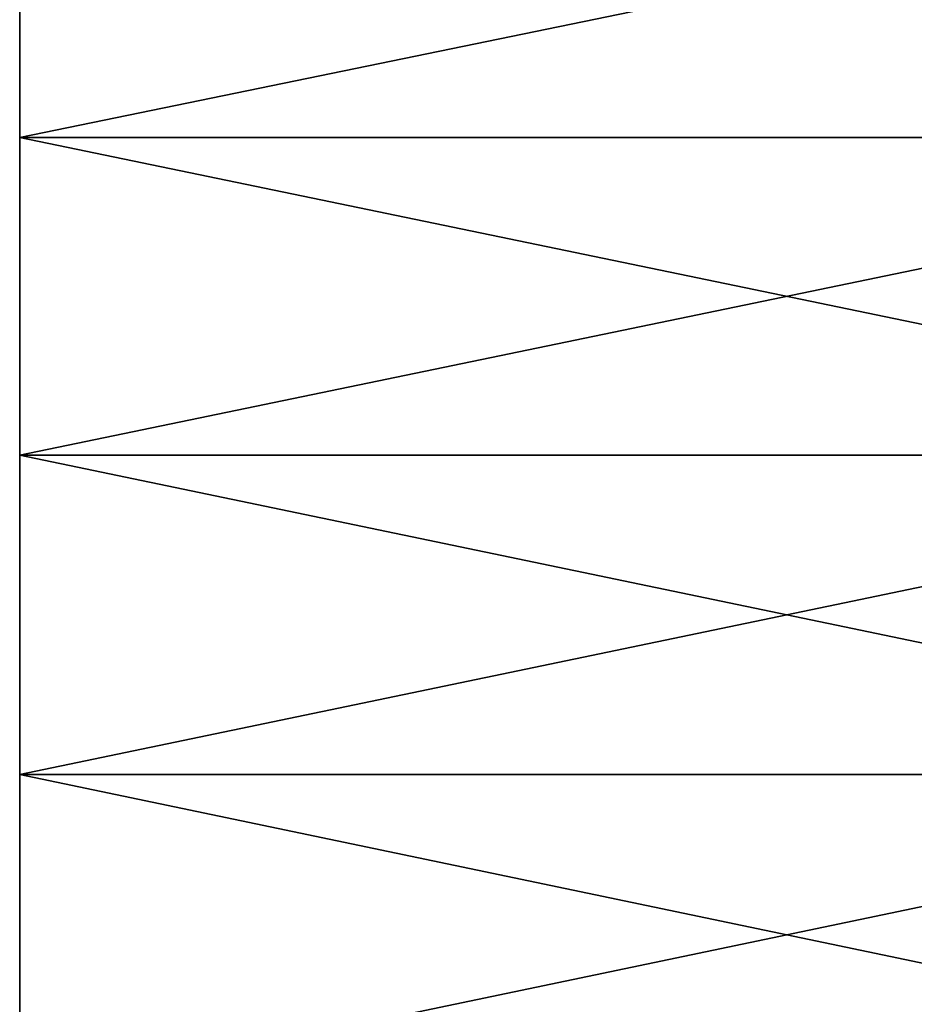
# Model space of a CAD drawing. Header units: metres. Extents: x -46 to 104, y -30 to 30.
# Tile 58 of 256: x -45.5 to -42, y 1.61 to 5.46. Entities that reach past the tile are written whole.
import ezdxf

# ---------------------------------------------------------------- set-up
doc = ezdxf.new("R2010")
doc.units = ezdxf.units.M
doc.layers.add('solid_26_000_502_XXX', color=7, linetype='CONTINUOUS')

msp = doc.modelspace()

# ---------------------------------------------------------------- linework, layer by layer
at = {"layer": 'solid_26_000_502_XXX'}
for points in [[(-39.5, 6.237354, 641.344421), (-45.5, 6.237317, 641.344421), (-45.5, 5.003147, 641.579895)], [(-39.5, 5.003065, 641.579895), (-39.5, 6.237354, 641.344421), (-45.5, 5.003147, 641.579895)], [(-39.5, 6.237354, 582.655579), (-39.5, 5.003065, 582.420105), (-45.5, 6.237317, 582.655579)], [(-39.5, 6.237354, 29.344427), (-45.5, 6.237317, 29.344435), (-45.5, 5.003147, 29.579866)], [(-39.5, 5.003065, 29.579882), (-39.5, 6.237354, 29.344427), (-45.5, 5.003147, 29.579866)], [(-39.5, 6.237354, -29.344427), (-39.5, 5.003065, -29.579882), (-45.5, 6.237317, -29.344435)], [(-45.5, 5.003147, 582.420105), (-45.5, 5.003147, 641.579895), (-45.5, 6.237317, 641.344421)], [(-45.5, 5.003147, 582.420105), (-45.5, 6.237317, 641.344421), (-45.5, 6.237317, 582.655579)], [(-39.5, 5.003065, 582.420105), (-45.5, 5.003147, 582.420105), (-45.5, 6.237317, 582.655579)], [(-45.5, 5.003147, -29.579866), (-45.5, 5.003147, 29.579866), (-45.5, 6.237317, 29.344435)], [(-45.5, 5.003147, -29.579866), (-45.5, 6.237317, 29.344435), (-45.5, 6.237317, -29.344435)], [(-39.5, 5.003065, -29.579882), (-45.5, 5.003147, -29.579866), (-45.5, 6.237317, -29.344435)], [(-45.5, 3.759975, 582.236572), (-45.5, 3.759975, 641.763428), (-45.5, 5.003147, 641.579895)], [(-39.5, 5.003065, 641.579895), (-45.5, 5.003147, 641.579895), (-45.5, 3.759975, 641.763428)], [(-45.5, 3.759975, 582.236572), (-45.5, 5.003147, 641.579895), (-45.5, 5.003147, 582.420105)], [(-39.5, 3.759998, 582.236572), (-45.5, 3.759975, 582.236572), (-45.5, 5.003147, 582.420105)], [(-39.5, 5.003065, 582.420105), (-39.5, 3.759998, 582.236572), (-45.5, 5.003147, 582.420105)], [(-45.5, 3.759975, -29.763443), (-45.5, 3.759975, 29.763443), (-45.5, 5.003147, 29.579866)], [(-39.5, 5.003065, 29.579882), (-45.5, 5.003147, 29.579866), (-45.5, 3.759975, 29.763443)], [(-45.5, 3.759975, -29.763443), (-45.5, 5.003147, 29.579866), (-45.5, 5.003147, -29.579866)], [(-39.5, 3.759998, -29.763441), (-45.5, 3.759975, -29.763443), (-45.5, 5.003147, -29.579866)], [(-39.5, 5.003065, -29.579882), (-39.5, 3.759998, -29.763441), (-45.5, 5.003147, -29.579866)], [(-39.5, 3.759998, 641.763428), (-39.5, 5.003065, 641.579895), (-45.5, 3.759975, 641.763428)], [(-39.5, 3.759998, 29.763441), (-39.5, 5.003065, 29.579882), (-45.5, 3.759975, 29.763443)], [(-39.5, 3.759998, 641.763428), (-45.5, 3.759975, 641.763428), (-45.5, 2.510386, 641.894775)], [(-39.5, 2.510336, 641.894775), (-39.5, 3.759998, 641.763428), (-45.5, 2.510386, 641.894775)], [(-39.5, 3.759998, 582.236572), (-39.5, 2.510336, 582.105225), (-45.5, 3.759975, 582.236572)], [(-39.5, 3.759998, 29.763441), (-45.5, 3.759975, 29.763443), (-45.5, 2.510386, 29.894781)], [(-39.5, 2.510336, 29.894785), (-39.5, 3.759998, 29.763441), (-45.5, 2.510386, 29.894781)], [(-39.5, 3.759998, -29.763441), (-39.5, 2.510336, -29.894785), (-45.5, 3.759975, -29.763443)], [(-45.5, 2.510386, 582.105225), (-45.5, 2.510386, 641.894775), (-45.5, 3.759975, 641.763428)], [(-45.5, 2.510386, 582.105225), (-45.5, 3.759975, 641.763428), (-45.5, 3.759975, 582.236572)], [(-39.5, 2.510336, 582.105225), (-45.5, 2.510386, 582.105225), (-45.5, 3.759975, 582.236572)], [(-45.5, 2.510386, -29.894781), (-45.5, 2.510386, 29.894781), (-45.5, 3.759975, 29.763443)], [(-45.5, 2.510386, -29.894781), (-45.5, 3.759975, 29.763443), (-45.5, 3.759975, -29.763443)], [(-39.5, 2.510336, -29.894785), (-45.5, 2.510386, -29.894781), (-45.5, 3.759975, -29.763443)], [(-45.5, 1.256262, 582.026306), (-45.5, 1.256262, 641.973694), (-45.5, 2.510386, 641.894775)], [(-39.5, 2.510336, 641.894775), (-45.5, 2.510386, 641.894775), (-45.5, 1.256262, 641.973694)], [(-45.5, 1.256262, 582.026306), (-45.5, 2.510386, 641.894775), (-45.5, 2.510386, 582.105225)], [(-39.5, 1.25627, 582.026306), (-45.5, 1.256262, 582.026306), (-45.5, 2.510386, 582.105225)], [(-39.5, 2.510336, 582.105225), (-39.5, 1.25627, 582.026306), (-45.5, 2.510386, 582.105225)], [(-45.5, 1.256262, -29.973684), (-45.5, 1.256262, 29.973684), (-45.5, 2.510386, 29.894781)], [(-39.5, 2.510336, 29.894785), (-45.5, 2.510386, 29.894781), (-45.5, 1.256262, 29.973684)], [(-45.5, 1.256262, -29.973684), (-45.5, 2.510386, 29.894781), (-45.5, 2.510386, -29.894781)], [(-39.5, 1.25627, -29.973684), (-45.5, 1.256262, -29.973684), (-45.5, 2.510386, -29.894781)], [(-39.5, 2.510336, -29.894785), (-39.5, 1.25627, -29.973684), (-45.5, 2.510386, -29.894781)], [(-39.5, 1.25627, 641.973694), (-39.5, 2.510336, 641.894775), (-45.5, 1.256262, 641.973694)], [(-39.5, 1.25627, 29.973684), (-39.5, 2.510336, 29.894785), (-45.5, 1.256262, 29.973684)]]:
    msp.add_3dface(points, dxfattribs=at)

doc.saveas('drawing.dxf')
